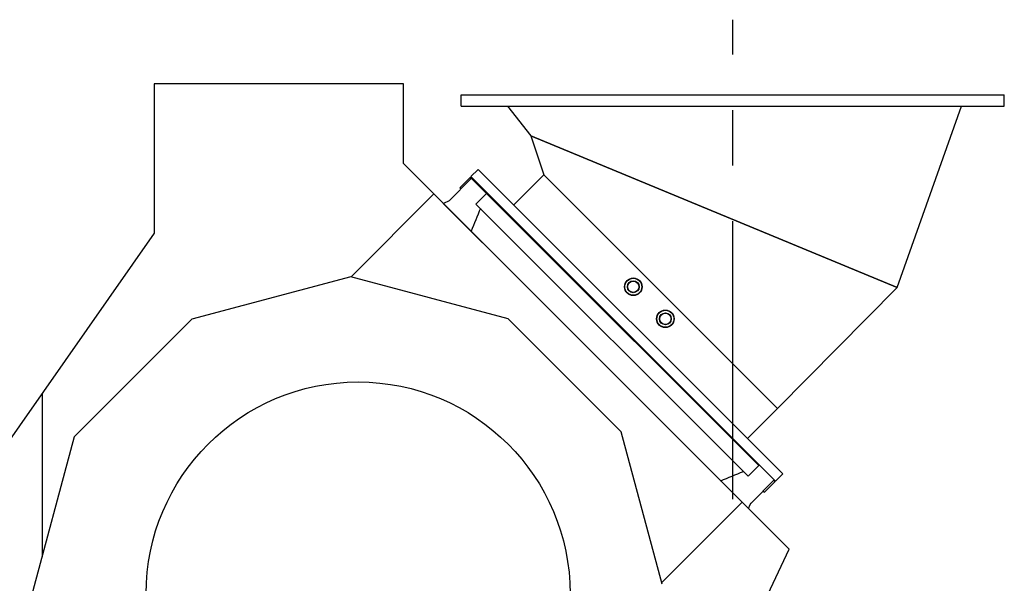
# Model space of a CAD drawing. Header units: millimetres. Extents: x 0 to 1189, y 0 to 841.
# Tile 25 of 106: x 438 to 525, y 255 to 305. Entities that reach past the tile are written whole.
import ezdxf

# ---------------------------------------------------------------- set-up
doc = ezdxf.new("R2010")
doc.units = ezdxf.units.MM
doc.header["$LTSCALE"] = 65.395
doc.linetypes.add('CENTER', pattern=[0.6, 0.375, -0.075, 0.075, -0.075])
for name, color, linetype in [('1007_720800_27_ABL637', 7, 'CONTINUOUS'), ('1007_720800_27_P01_PBL638', 7, 'CONTINUOUS'), ('1007_720800_27_P02_PBL639', 7, 'CONTINUOUS'), ('1007_720800_27_P03_PBL643', 7, 'CONTINUOUS'), ('1007_720800_27_P04_PBL652', 7, 'CONTINUOUS'), ('32007_725700_13_SIMPLE1_T1_X_PBL602', 7, 'CONTINUOUS'), ('32007_725700_13_SIMPLE1_X_ABL601', 7, 'CONTINUOUS'), ('32097_000000_TLKGS_MARKETING_ABL462', 7, 'CONTINUOUS'), ('32097_030000_TLKGS_V_ABL463', 7, 'CONTINUOUS'), ('32097_700000_TLKGS_V_ABL490', 7, 'CONTINUOUS'), ('32097_727000_01_SIMPLE1_T1_VOR_PBL492', 7, 'CONTINUOUS'), ('32097_727000_01_SIMPLE1_VORAB_ABL491', 7, 'CONTINUOUS'), ('A-54-30X25-N6000_PBL952', 7, 'CONTINUOUS'), ('A-54-30X25-N6000_PBL953', 7, 'CONTINUOUS'), ('DIN86044-800_PBL651', 7, 'CONTINUOUS'), ('right_6_VBL461', 7, 'CONTINUOUS')]:
    doc.layers.add(name, color=color, linetype=linetype)

# ---------------------------------------------------------------- blocks, each defined once
blk = doc.blocks.new('32097_727000_01_SIMPLE1_T1_VOR_PBL492', base_point=(329.056, 259.883))
at = {"layer": '32097_727000_01_SIMPLE1_T1_VOR_PBL492', "color": 7, "linetype": 'Continuous'}
for p, q in [((471.5, 299.45), (449.5, 299.45)), ((449.5, 299.45), (449.5, 286.277)), ((471.5, 292.417), (471.5, 299.45)), ((471.5, 292.417), (478.483, 285.434)), ((466.879, 282.44), (474.169, 289.746)), ((474.169, 289.746), (501.365, 262.551)), ((449.5, 286.277), (425.85, 252.501)), ((478.482, 285.433), (478.483, 285.434)), ((466.872, 282.441), (452.841, 278.682)), ((480.735, 278.727), (466.872, 282.441)), ((452.841, 278.682), (442.455, 268.296)), ((490.716, 268.746), (480.735, 278.727)), ((439.625, 272.174), (439.625, 257.733)), ((494.314, 255.319), (490.716, 268.746)), ((442.455, 268.296), (438.616, 253.967)), ((498.482, 265.433), (498.483, 265.434)), ((498.483, 265.434), (505.509, 258.408)), ((501.365, 262.551), (494.28, 255.444)), ((498.87, 244.172), (505.509, 258.408))]:
    blk.add_line(p, q, dxfattribs=at)
blk.add_circle((467.5, 254.45), 18.7, dxfattribs=at)
blk = doc.blocks.new('32097_727000_01_SIMPLE1_VORAB_ABL491', base_point=(329.056, 259.883))
at = {"layer": '32097_727000_01_SIMPLE1_T1_VOR_PBL492'}
blk.add_blockref('32097_727000_01_SIMPLE1_T1_VOR_PBL492', (329.056, 259.883), dxfattribs=at)
blk = doc.blocks.new('32007_725700_13_SIMPLE1_T1_X_PBL602', base_point=(489.672, 276.612))
at = {"layer": '32007_725700_13_SIMPLE1_T1_X_PBL602', "color": 7, "linetype": 'Continuous'}
for p, q in [((477.505, 291.122), (475.52, 289.13)), ((476.463, 290.282), (477.39, 291.208)), ((477.399, 291.228), (477.39, 291.208)), ((477.39, 291.208), (477.491, 291.108)), ((504.316, 264.405), (477.399, 291.228)), ((476.463, 290.282), (476.565, 290.179)), ((477.891, 288.853), (478.822, 289.784)), ((478.83, 289.802), (478.822, 289.784)), ((478.822, 289.784), (481.015, 287.603)), ((475.52, 289.13), (475.029, 288.888)), ((477.891, 288.853), (501.905, 264.84)), ((481.015, 287.603), (502.842, 265.777)), ((477.468, 286.449), (477.467, 286.447)), ((501.905, 264.84), (502.842, 265.777)), ((502.816, 265.802), (502.885, 265.831)), ((499.48, 264.434), (499.481, 264.435)), ((502.165, 262.459), (504.209, 264.511)), ((503.333, 263.412), (504.27, 264.348)), ((504.159, 264.46), (504.27, 264.348)), ((504.316, 264.405), (504.246, 264.373)), ((503.223, 263.521), (503.333, 263.412)), ((501.921, 261.996), (502.08, 262.338)), ((502.08, 262.338), (502.165, 262.459))]:
    blk.add_line(p, q, dxfattribs=at)
for centre, radius, start, end in [((960.022, 92.381), 520.117, 157.8523, 158.0916), ((304.622, 744.283), 517.904, 292.10137, 292.34136)]:
    blk.add_arc(centre, radius, start, end, dxfattribs=at)
blk = doc.blocks.new('32007_725700_13_SIMPLE1_X_ABL601', base_point=(489.672, 276.612))
at = {"layer": '32007_725700_13_SIMPLE1_T1_X_PBL602'}
blk.add_blockref('32007_725700_13_SIMPLE1_T1_X_PBL602', (489.672, 276.612), dxfattribs=at)
blk = doc.blocks.new('32097_700000_TLKGS_V_ABL490', base_point=(329.056, 259.883))
at = {"layer": '32007_725700_13_SIMPLE1_X_ABL601'}
blk.add_blockref('32007_725700_13_SIMPLE1_X_ABL601', (489.672, 276.612), dxfattribs=at)
at = {"layer": '32097_727000_01_SIMPLE1_VORAB_ABL491'}
blk.add_blockref('32097_727000_01_SIMPLE1_VORAB_ABL491', (329.056, 259.883), dxfattribs=at)
blk = doc.blocks.new('32097_030000_TLKGS_V_ABL463', base_point=(329.056, 189.925))
at = {"layer": '32097_700000_TLKGS_V_ABL490'}
blk.add_blockref('32097_700000_TLKGS_V_ABL490', (329.056, 259.883), dxfattribs=at)
blk = doc.blocks.new('32097_000000_TLKGS_MARKETING_ABL462', base_point=(326.284, 189.925))
at = {"layer": '32097_030000_TLKGS_V_ABL463'}
blk.add_blockref('32097_030000_TLKGS_V_ABL463', (329.056, 189.925), dxfattribs=at)
blk = doc.blocks.new('1007_720800_27_P01_PBL638', base_point=(491.21, 278.158))
at = {"layer": '1007_720800_27_P01_PBL638', "color": 7, "linetype": 'Continuous'}
for p, q in [((477.457, 291.275), (478.093, 291.911)), ((478.093, 291.911), (504.963, 265.041)), ((477.457, 291.275), (504.327, 264.405)), ((504.327, 264.405), (504.963, 265.041))]:
    blk.add_line(p, q, dxfattribs=at)
blk = doc.blocks.new('1007_720800_27_P02_PBL639', base_point=(492.854, 283.97))
at = {"layer": '1007_720800_27_P02_PBL639', "color": 2, "linetype": 'CENTER'}
blk.add_line((500.55, 262.817), (500.55, 305.123), dxfattribs=at)
at = {"layer": '1007_720800_27_P02_PBL639', "color": 7, "linetype": 'Continuous'}
for p, q in [((483.874, 291.434), (481.222, 288.783)), ((504.486, 270.822), (483.874, 291.434)), ((501.834, 268.17), (504.486, 270.822))]:
    blk.add_line(p, q, dxfattribs=at)
for centre in [(491.775, 281.552), (494.604, 278.724)]:
    blk.add_circle(centre, 0.775, dxfattribs=at)
blk = doc.blocks.new('1007_720800_27_P03_PBL643', base_point=(498.894, 282.852))
at = {"layer": '1007_720800_27_P03_PBL643', "color": 7, "linetype": 'Continuous'}
for p, q in [((515.062, 281.487), (482.727, 294.881)), ((482.727, 294.881), (483.874, 291.434)), ((504.486, 270.822), (483.874, 291.434)), ((504.486, 270.822), (515.062, 281.487))]:
    blk.add_line(p, q, dxfattribs=at)
blk = doc.blocks.new('DIN86044-800_PBL651', base_point=(500.55, 298))
at = {"layer": 'DIN86044-800_PBL651', "color": 7, "linetype": 'Continuous'}
for p, q in [((476.6, 298.5), (524.5, 298.5)), ((476.6, 297.5), (476.6, 298.5)), ((524.5, 297.5), (524.5, 298.5)), ((476.6, 297.5), (524.5, 297.5))]:
    blk.add_line(p, q, dxfattribs=at)
blk = doc.blocks.new('1007_720800_27_P04_PBL652', base_point=(500.699, 289.494))
at = {"layer": '1007_720800_27_P04_PBL652', "color": 7, "linetype": 'Continuous'}
for p, q in [((480.668, 297.5), (482.727, 294.881)), ((515.062, 281.487), (520.731, 297.5)), ((482.727, 294.881), (515.062, 281.487))]:
    blk.add_line(p, q, dxfattribs=at)
blk = doc.blocks.new('A-54-30X25-N6000_PBL952', base_point=(494.604, 278.724))
at = {"layer": 'A-54-30X25-N6000_PBL952', "color": 7, "linetype": 'Continuous'}
for radius in [0.75, 0.524, 0.499]:
    blk.add_circle((494.604, 278.724), radius, dxfattribs=at)
blk = doc.blocks.new('A-54-30X25-N6000_PBL953', base_point=(491.775, 281.552))
at = {"layer": 'A-54-30X25-N6000_PBL953', "color": 7, "linetype": 'Continuous'}
for radius in [0.75, 0.524, 0.499]:
    blk.add_circle((491.775, 281.552), radius, dxfattribs=at)
blk = doc.blocks.new('1007_720800_27_ABL637', base_point=(500.55, 283.97))
at = {"layer": '1007_720800_27_P01_PBL638'}
blk.add_blockref('1007_720800_27_P01_PBL638', (491.21, 278.158), dxfattribs=at)
at = {"layer": '1007_720800_27_P02_PBL639'}
blk.add_blockref('1007_720800_27_P02_PBL639', (492.854, 283.97), dxfattribs=at)
at = {"layer": '1007_720800_27_P03_PBL643'}
blk.add_blockref('1007_720800_27_P03_PBL643', (498.894, 282.852), dxfattribs=at)
at = {"layer": '1007_720800_27_P04_PBL652'}
blk.add_blockref('1007_720800_27_P04_PBL652', (500.699, 289.494), dxfattribs=at)
at = {"layer": 'A-54-30X25-N6000_PBL952'}
blk.add_blockref('A-54-30X25-N6000_PBL952', (494.604, 278.724), dxfattribs=at)
at = {"layer": 'A-54-30X25-N6000_PBL953'}
blk.add_blockref('A-54-30X25-N6000_PBL953', (491.775, 281.552), dxfattribs=at)
at = {"layer": 'DIN86044-800_PBL651'}
blk.add_blockref('DIN86044-800_PBL651', (500.55, 298), dxfattribs=at)
blk = doc.blocks.new('RIGHT_6_VBL461', base_point=(333.996, 202.539))
at = {"layer": '1007_720800_27_ABL637'}
blk.add_blockref('1007_720800_27_ABL637', (500.55, 283.97), dxfattribs=at)
at = {"layer": '32097_000000_TLKGS_MARKETING_ABL462'}
blk.add_blockref('32097_000000_TLKGS_MARKETING_ABL462', (326.284, 189.925), dxfattribs=at)

msp = doc.modelspace()

# ---------------------------------------------------------------- block references
at = {"layer": 'right_6_VBL461'}
msp.add_blockref('RIGHT_6_VBL461', (333.99627, 202.53925), dxfattribs=at)

doc.saveas('drawing.dxf')
